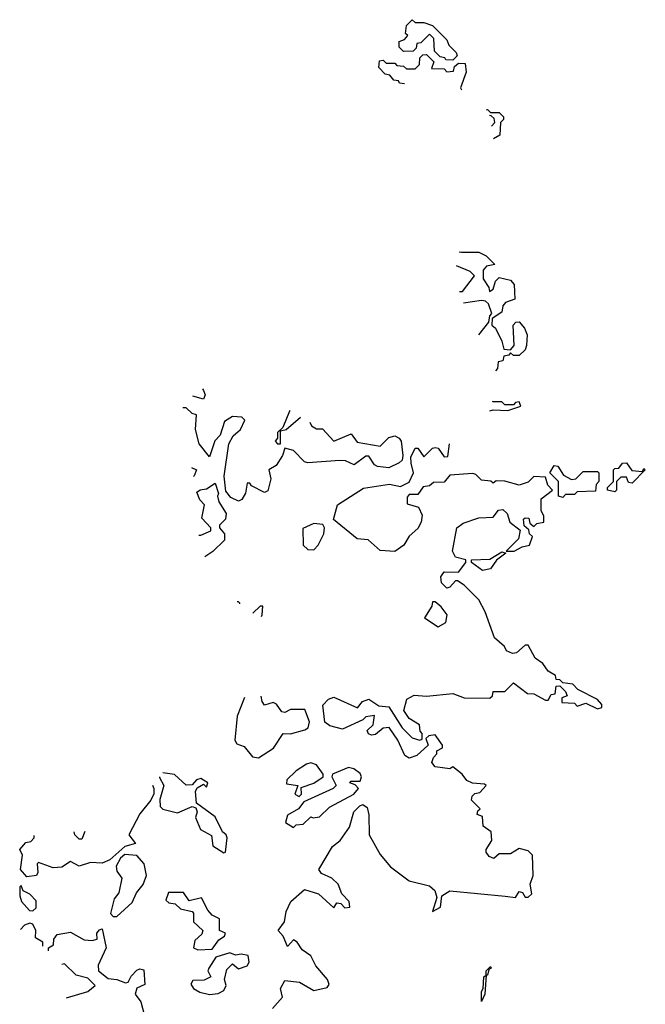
# Model space of a CAD drawing. Extents: x 1980017 to 2252640, y 74400 to 266395.
# Tile 91 of 256: x 1989700 to 1991860, y 213670 to 217070. Entities that reach past the tile are written whole.
import ezdxf

# ---------------------------------------------------------------- set-up
doc = ezdxf.new("R2010")
doc.units = 0

msp = doc.modelspace()

# ---------------------------------------------------------------- linework, layer by layer
at = {"layer": '0CON20XD'}
for points in [[(1991195, 216930), (1991171.7, 216931.7), (1991168.3, 216938.3), (1991151.7, 216941.7), (1991131.7, 216961.7), (1991130, 217005), (1991115, 217020), (1991085, 216990), (1991071.7, 216988.3), (1991068.3, 216971.7), (1991058.3, 216961.7), (1991025, 216960), (1991010, 216975), (1991010, 216995), (1991028.3, 217001.7), (1991040, 217015), (1991032.5, 217022.5), (1991035, 217050), (1991055, 217070), (1991065, 217060), (1991095, 217060), (1991125, 217050), (1991175, 217000), (1991181.7, 216981.7), (1991207, 216957), (1991210, 216945), (1991195, 216930)], [(1991028.4, 216848.8), (1991011.6, 216851.1), (1991008.3, 216858.3), (1990991.7, 216861.7), (1990978.3, 216878.3), (1990961.7, 216881.7), (1990940, 216905), (1990941.7, 216928.3), (1990955, 216930), (1990965, 216920), (1990995, 216920), (1991001.7, 216911.7), (1991025, 216910), (1991035, 216900), (1991065, 216900), (1991080, 216915), (1991081.7, 216938.3), (1991091.7, 216948.3), (1991105, 216950), (1991130, 216925), (1991121.7, 216901.7), (1991165, 216900), (1991175, 216890), (1991198.3, 216891.7), (1991201.7, 216908.3), (1991215, 216920), (1991238.3, 216918.3), (1991241.7, 216888.3), (1991222.5, 216835), (1991225.5, 216827.4)], [(1991311.4, 216758.8), (1991315, 216760), (1991325, 216750), (1991355, 216750), (1991370, 216735), (1991370, 216725), (1991360, 216715), (1991358.3, 216671.7), (1991336, 216659)], [(1991328.4, 216702.5), (1991340, 216715), (1991338.3, 216728.3), (1991328.3, 216738.3), (1991322.3, 216738.6)], [(1991217.7, 216268.7), (1991225, 216267.5), (1991285, 216267.5), (1991310, 216255), (1991340, 216225), (1991311.7, 216218.3), (1991300, 216205), (1991300, 216175), (1991320, 216145), (1991321.7, 216131.7), (1991335, 216140), (1991343, 216167), (1991355, 216180), (1991395, 216170), (1991407.5, 216155), (1991410, 216105), (1991377, 216093), (1991368.3, 216081.7), (1991365, 216060), (1991331.7, 216038.3), (1991330, 216015), (1991342.5, 216005), (1991365, 215960), (1991371.7, 215931.7), (1991395, 215930), (1991407.5, 215945), (1991403.3, 216015), (1991412.5, 216025), (1991425, 216026.2), (1991442.5, 216005), (1991451.7, 215981.7), (1991450, 215945), (1991445, 215930), (1991425, 215910), (1991405, 215910), (1991395, 215920), (1991388.3, 215911.7), (1991371.7, 215908.3), (1991368.3, 215891.7), (1991351.7, 215888.3), (1991350, 215865), (1991342.5, 215857.5)], [(1991218.5, 216131.8), (1991228.3, 216131.7), (1991270, 216185), (1991255, 216200), (1991208, 216220)], [(1991284.9, 215981.7), (1991320, 216025), (1991323, 216047), (1991330, 216055), (1991318.3, 216088.3), (1991308.3, 216098.3), (1991295, 216100), (1991232.1, 216091)], [(1990331.3, 215795.6), (1990335, 215790), (1990340, 215775), (1990335, 215760), (1990297.5, 215769.4)], [(1991322.7, 215719), (1991335, 215722.5), (1991385, 215720), (1991430, 215735), (1991425, 215750), (1991411.7, 215748.3), (1991405, 215740), (1991375, 215740), (1991365, 215750), (1991335, 215750), (1991332.9, 215751.4)], [(1990702, 215680.7), (1990707, 215667), (1990725, 215657.5), (1990745, 215657.5), (1990785, 215614), (1990845, 215640), (1990865, 215611.2), (1990945, 215597.5), (1990975, 215626.7), (1990995.1, 215633), (1991010, 215625), (1991017.5, 215615), (1991023.3, 215565), (1991020.7, 215549.3), (1991010.7, 215539.3), (1990975, 215522.5), (1990935, 215527.5), (1990925, 215532.5), (1990905, 215563.3), (1990895, 215562.5), (1990855, 215533.3), (1990825, 215546.2), (1990805, 215547.5), (1990695, 215540), (1990683.6, 215543.6), (1990645, 215582.5), (1990615, 215590), (1990607.5, 215565), (1990585, 215530), (1990560, 215515), (1990567.5, 215485), (1990556.4, 215443.6), (1990545, 215437.5), (1990500, 215460), (1990495, 215470), (1990485, 215470), (1990480, 215435), (1990466.4, 215413.6), (1990455, 215407.5), (1990429.5, 215419.5), (1990411.7, 215441.7), (1990405.9, 215494.1), (1990422.5, 215605), (1990436.7, 215633.3), (1990462.5, 215655), (1990477.5, 215687.5), (1990467, 215697), (1990435, 215700), (1990407, 215683), (1990392.5, 215635), (1990373.9, 215616.1), (1990355, 215560), (1990320, 215605), (1990307.5, 215655), (1990310, 215705), (1990295, 215710), (1990275, 215730), (1990263.7, 215730)], [(1990633.4, 215719.9), (1990631.7, 215718.3), (1990608.3, 215661.7), (1990590, 215645), (1990590, 215625), (1990582.5, 215615), (1990590, 215605), (1990600, 215605), (1990600, 215650), (1990620, 215655), (1990669.6, 215696.9)], [(1990572.5, 213655), (1990607.5, 213695), (1990600, 213725), (1990615, 213752.5), (1990666.4, 213746.4), (1990715, 213717.5), (1990761.7, 213728.3), (1990768.3, 213738.3), (1990762.5, 213755), (1990722.7, 213802.7), (1990705, 213837.5), (1990675, 213857.5), (1990657.5, 213885), (1990645, 213892.5), (1990625, 213870), (1990610, 213905), (1990592.5, 213925), (1990614, 213955), (1990619.5, 213990.5), (1990636.7, 214025), (1990683.6, 214066.4), (1990731.2, 214051.2), (1990785, 214002.5), (1990795, 214020), (1990808.3, 214018.3), (1990823, 214003), (1990840, 214005), (1990837.5, 214025), (1990811.7, 214051.7), (1990800, 214085), (1990777.5, 214105), (1990741.7, 214121.7), (1990733.3, 214135), (1990780, 214215), (1990806.2, 214235), (1990838.8, 214281.2), (1990853.8, 214335), (1990874.3, 214355.7), (1990885, 214360), (1990900, 214350), (1990905.9, 214324.1), (1990906.2, 214255), (1990945, 214186.7), (1990980, 214145), (1991045, 214096), (1991115, 214078.8), (1991132.9, 214062.9), (1991140.7, 214039.3), (1991125, 213990), (1991152.5, 214005), (1991157.5, 214045), (1991185, 214061.2), (1991376.4, 214043.6), (1991411.7, 214038.3), (1991425, 214060), (1991436.4, 214056.4), (1991445, 214040), (1991455, 214040), (1991468.3, 214051.7), (1991462.5, 214085), (1991472.5, 214115), (1991470, 214185), (1991455, 214200), (1991425, 214207.5), (1991395, 214190), (1991355, 214190), (1991337, 214173), (1991320.7, 214180.7), (1991310, 214195), (1991310, 214205), (1991330, 214235), (1991327.5, 214265), (1991300, 214285), (1991298.3, 214318.3), (1991280, 214325), (1991281.7, 214338.3), (1991290, 214345), (1991260, 214375), (1991261.7, 214388.3), (1991271.7, 214398.3), (1991288.3, 214401.7), (1991310, 214425), (1991305, 214430), (1991263, 214433), (1991243.3, 214443.3), (1991227.5, 214465), (1991195, 214490), (1991185, 214482.5), (1991135, 214490), (1991122.5, 214505), (1991128.3, 214521.7), (1991140, 214535), (1991140, 214545), (1991160, 214555), (1991160, 214565), (1991135, 214600), (1991113, 214597), (1991101.7, 214588.3), (1991110, 214565), (1991070.7, 214529.3), (1991045, 214520), (1991029.3, 214529.3), (1991005, 214582.5), (1990976.1, 214626.1), (1990955, 214623.3), (1990928.8, 214601.2), (1990915, 214598.8), (1990904.3, 214604.3), (1990900, 214615), (1990920, 214635), (1990925, 214667.5), (1990895, 214662.5), (1990885, 214652.5), (1990815, 214620), (1990771.2, 214631.2), (1990753.9, 214643.9), (1990747, 214703), (1990766.4, 214723.6), (1990785, 214730), (1990866.7, 214693.3), (1990883.9, 214716.1), (1990905, 214723.8), (1990940.5, 214700.5), (1990975, 214696.7), (1991020, 214625), (1991055, 214590), (1991081.7, 214581.7), (1991090, 214585), (1991090, 214605), (1991083, 214613), (1991080, 214635), (1991045, 214656.7), (1991026, 214685), (1991036.8, 214723.2), (1991062.3, 214737.7), (1991105, 214733.8), (1991195, 214743.3), (1991235, 214728), (1991323, 214727), (1991332.5, 214735), (1991335, 214750), (1991375, 214750), (1991405, 214780), (1991453, 214743), (1991475, 214742.5), (1991515, 214720), (1991525, 214720), (1991535, 214740), (1991548.3, 214741.7), (1991551.7, 214768.3), (1991565, 214770), (1991585, 214750), (1991590, 214735), (1991571.7, 214728.3), (1991571.7, 214711.7), (1991615, 214710), (1991625, 214700), (1991655, 214710), (1991695, 214690), (1991710, 214695), (1991710, 214705), (1991695, 214722.5), (1991627.5, 214757.5), (1991610, 214775), (1991575, 214780), (1991565, 214790), (1991551.7, 214791.7), (1991550, 214805), (1991525, 214820), (1991506.4, 214846.4), (1991480, 214865), (1991455, 214910), (1991445, 214910), (1991415, 214883.3), (1991401.7, 214881.7), (1991380.7, 214890.7), (1991373.3, 214905), (1991338.8, 214935), (1991307.1, 215025), (1991285, 215066.2), (1991235, 215117.5), (1991211.7, 215131.7), (1991205, 215132.5), (1991185, 215110), (1991175, 215107.5), (1991156.7, 215125), (1991154.1, 215145.9), (1991165, 215163.8), (1991215, 215162.5), (1991240, 215195), (1991240, 215205), (1991204.1, 215214.1), (1991194.2, 215235), (1991208.8, 215315), (1991231.2, 215331.2), (1991285, 215350), (1991335, 215352.5), (1991353.6, 215376.4), (1991368.3, 215378.3), (1991382.5, 215365), (1991392.5, 215335), (1991427.5, 215307.5), (1991422.5, 215277.5), (1991380, 215235), (1991407.5, 215235), (1991435, 215250), (1991460, 215255), (1991470, 215285), (1991460, 215295), (1991458.3, 215308.3), (1991441.7, 215321.7), (1991440, 215345), (1991445, 215350), (1991458.3, 215348.3), (1991461.7, 215331.7), (1991475, 215320), (1991485, 215330), (1991510, 215335), (1991510, 215355), (1991500, 215375), (1991500, 215415), (1991540, 215445), (1991523, 215463), (1991515, 215490), (1991475, 215492.5), (1991455, 215472.5), (1991425, 215462.5), (1991375, 215476.7), (1991345, 215477.5), (1991335, 215470), (1991327, 215477), (1991295, 215480), (1991275, 215500), (1991265, 215502.5), (1991185, 215497.5), (1991165, 215472.5), (1991128.3, 215471.7), (1991115, 215460), (1991093.6, 215456.4), (1991075, 215430), (1991045, 215430), (1991038.3, 215421.7), (1991038.3, 215398.3), (1991076.4, 215386.4), (1991089.3, 215359.3), (1991086.2, 215335), (1991075, 215312.5), (1991045, 215286.7), (1991026.7, 215255), (1990995, 215233.8), (1990945, 215237.5), (1990903.3, 215273.3), (1990865, 215277.5), (1990783.6, 215343.6), (1990796.7, 215395), (1990887.6, 215452.4), (1990976.4, 215466.4), (1991015, 215457.5), (1991045, 215472.5), (1991060, 215505), (1991051.7, 215538.3), (1991050.7, 215559.3), (1991065, 215590), (1991075, 215590), (1991095, 215560), (1991125, 215590), (1991135, 215592.5), (1991145, 215590), (1991165, 215560), (1991178.3, 215561.7), (1991183.8, 215605.4)], [(1991755, 215440), (1991730, 215445), (1991730, 215455), (1991750, 215475), (1991750, 215515), (1991755, 215520), (1991768.3, 215521.7), (1991781.7, 215538.3), (1991795, 215540), (1991813, 215513), (1991850, 215510), (1991855, 215520), (1991860, 215515), (1991815, 215470), (1991801.7, 215471.7), (1991795, 215490), (1991775, 215490), (1991760, 215475), (1991760, 215445), (1991755, 215440)], [(1990293, 215523.5), (1990310, 215515), (1990302.5, 215495), (1990300.1, 215492.8)], [(1991575, 215420), (1991560, 215425), (1991560, 215475), (1991530, 215505), (1991545, 215530), (1991558.3, 215528.3), (1991577, 215497), (1991605, 215482.5), (1991620, 215485), (1991645, 215510), (1991695, 215510), (1991700, 215505), (1991700, 215475), (1991690, 215465), (1991688.3, 215441.7), (1991625, 215440), (1991615, 215430), (1991585, 215430), (1991575, 215420)], [(1990318.9, 215290), (1990325, 215290), (1990360, 215305), (1990360, 215315), (1990328.3, 215348.3), (1990337.5, 215395), (1990321.7, 215411.7), (1990311.7, 215438.3), (1990323, 215447), (1990345, 215450), (1990375, 215470), (1990386.7, 215433.3), (1990382.5, 215425), (1990387.5, 215405), (1990412.5, 215365), (1990410, 215345), (1990390, 215325), (1990390, 215315), (1990407.5, 215295), (1990407, 215273), (1990366.4, 215233.6), (1990339.6, 215215.2)], [(1990715, 215238.8), (1990730, 215255), (1990750, 215295), (1990752.5, 215315), (1990747, 215327), (1990715, 215330), (1990677.5, 215312.5), (1990678.8, 215255), (1990695, 215240), (1990715, 215238.8)], [(1991298.3, 215168.3), (1991260, 215195), (1991260, 215205), (1991323, 215207), (1991365, 215232.5), (1991378.3, 215228.3), (1991346.7, 215203.3), (1991325, 215173.3), (1991298.3, 215168.3)], [(1990459.7, 215052.7), (1990460, 215055), (1990455, 215060), (1990451.1, 215059.5)], [(1991145, 214973.3), (1991171.2, 214988.8), (1991176.2, 215015), (1991155, 215042.5), (1991135, 215060), (1991125, 215060), (1991122.5, 215045), (1991097.5, 215005), (1991145, 214973.3)], [(1990534.8, 215009.1), (1990537.5, 215015), (1990540, 215045), (1990530, 215045), (1990505.1, 215020.1)], [(1990476.7, 214729.7), (1990451.2, 214665), (1990442.3, 214582.3), (1990449.3, 214569.3), (1990475, 214560), (1990504.3, 214524.3), (1990525, 214521.2), (1990575.8, 214554.2), (1990610, 214605), (1990635, 214603.8), (1990685, 214618), (1990696.2, 214625), (1990700.8, 214645), (1990685, 214687.5), (1990635, 214687.5), (1990615, 214677.5), (1990605, 214680), (1990586.4, 214706.4), (1990575, 214712.5), (1990545, 214702.5), (1990536.7, 214715), (1990534.1, 214734.4)], [(1990645, 214280), (1990655, 214290), (1990678.3, 214291.7), (1990705, 214317.5), (1990713.3, 214313.3), (1990735, 214317.5), (1990769.5, 214350.5), (1990853.9, 214396.1), (1990870, 214415), (1990858.3, 214428.3), (1990840, 214435), (1990845, 214440), (1990875, 214440), (1990880, 214455), (1990875, 214467.5), (1990853.3, 214483.3), (1990835, 214487.5), (1990780, 214465), (1990777.5, 214455), (1990792.5, 214425), (1990782.5, 214415), (1990681.2, 214368.8), (1990662.5, 214345), (1990625, 214322.5), (1990618.3, 214298.3), (1990645, 214280)], [(1990665, 214387.5), (1990672.5, 214395), (1990671.7, 214418.3), (1990715, 214433.3), (1990747.5, 214455), (1990747.5, 214465), (1990725, 214496.7), (1990705, 214503.3), (1990690.5, 214499.5), (1990654.2, 214475.8), (1990622.5, 214445), (1990621.7, 214431.7), (1990660, 214425), (1990650, 214395), (1990665, 214387.5)], [(1990182.5, 214455.2), (1990183, 214453), (1990197.5, 214425), (1990183.3, 214376.7), (1990185, 214352.5), (1990194, 214344), (1990245, 214331.2), (1990295, 214352.5), (1990308.3, 214348.3), (1990312.5, 214335), (1990307.5, 214315), (1990323.9, 214273.9), (1990362.5, 214252.5), (1990367, 214217), (1990405, 214192.5), (1990410, 214195), (1990416.7, 214245), (1990412.5, 214255), (1990400, 214265), (1990375, 214317.5), (1990310, 214365), (1990307.5, 214405), (1990312.5, 214417.5), (1990335, 214430), (1990345, 214420), (1990350, 214435), (1990325, 214450), (1990310, 214445), (1990295, 214427.5), (1990275, 214426.7), (1990235, 214463.8), (1990194, 214468.9)], [(1990158.9, 214427.2), (1990163.3, 214415), (1990163, 214397), (1990153.3, 214375), (1990115, 214327.5), (1990076.7, 214255), (1990100, 214225), (1990062.5, 214215), (1990010.7, 214169.3), (1989985, 214157.5), (1989945, 214160), (1989905, 214146.7), (1989875, 214163.3), (1989845, 214143.8), (1989815, 214141.2), (1989765, 214160), (1989760, 214155), (1989762.5, 214125), (1989757.5, 214115), (1989725, 214110), (1989702.5, 214135), (1989710, 214185), (1989700, 214205), (1989721.7, 214228.3), (1989738.3, 214231.7), (1989750, 214245), (1989750.4, 214253.3)], [(1989925.1, 214267.1), (1989915, 214240), (1989905, 214240), (1989890, 214255), (1989887.7, 214265.1)], [(1990023, 213973), (1990035, 213973.3), (1990088.8, 214021.2), (1990103.8, 214055), (1990126.1, 214083.9), (1990137.5, 214115), (1990130, 214155), (1990105, 214183.3), (1990063, 214187), (1990047.5, 214175), (1990033.6, 214146.4), (1990035, 214130), (1990052.5, 214105), (1990042.5, 214055), (1990026.1, 214033.9), (1990013.6, 213983.6), (1990023, 213973)], [(1989745, 213992.5), (1989757, 214003), (1989757, 214027), (1989735, 214050), (1989711.7, 214061.7), (1989705, 214080), (1989700, 214075), (1989700, 214045), (1989706.7, 214025), (1989733.6, 213993.6), (1989745, 213992.5)], [(1990315, 213857.5), (1990365, 213860), (1990387, 213893), (1990407.5, 213905), (1990410, 213915), (1990390, 213925), (1990390, 213965), (1990365, 213977.5), (1990350, 213995), (1990328, 214038), (1990285, 214027.5), (1990266, 214056), (1990213.9, 214056.1), (1990205, 214030), (1990215, 214020), (1990237, 214017), (1990255, 214000), (1990295, 213990), (1990300, 213985), (1990300, 213955), (1990332.5, 213925), (1990328.3, 213911.7), (1990305, 213890), (1990300, 213865), (1990315, 213857.5)], [(1989780, 213870.8), (1989780, 213885), (1989755, 213900), (1989756.2, 213925), (1989745, 213946.7), (1989735, 213950), (1989716.4, 213943.6), (1989702.8, 213928.5)], [(1989800, 213854.5), (1989800, 213865), (1989816.7, 213875), (1989817.5, 213895), (1989829.5, 213910.5), (1989875, 213918.8), (1989922.7, 213892.7), (1989950, 213890), (1989967.5, 213895), (1989966.7, 213915), (1989975, 213927.5), (1989985, 213930), (1989998.8, 213865), (1989971.2, 213805), (1989972.5, 213785), (1990005, 213758.8), (1990035, 213756), (1990065.7, 213744.3), (1990075, 213746.7), (1990085, 213767.5), (1990105, 213787.5), (1990115, 213792.5), (1990128.8, 213788.8), (1990131.7, 213738.3), (1990104.1, 213725.9), (1990099.2, 213705), (1990118.8, 213678.8), (1990129.2, 213635)], [(1990355, 213704.3), (1990385, 213706.7), (1990405, 213717.5), (1990413.3, 213735), (1990407.5, 213755), (1990415, 213790), (1990435, 213810), (1990455, 213792.5), (1990485, 213802.5), (1990492.5, 213815), (1990488.3, 213838.3), (1990465, 213843.3), (1990445, 213840), (1990425, 213847.5), (1990377, 213833), (1990352.5, 213795), (1990350, 213785), (1990360, 213765), (1990336.4, 213753.6), (1990297.5, 213752.5), (1990290.7, 213739.3), (1990300, 213725), (1990322.1, 213712.1), (1990355, 213704.3)], [(1989861.9, 213692.6), (1989935.8, 213714.2), (1989960, 213735), (1989935, 213760), (1989895, 213770), (1989855, 213810), (1989845.4, 213807.9)], [(1991295, 213680), (1991293.9, 213713.9), (1991300, 213725), (1991302.5, 213765), (1991310, 213770), (1991310, 213785), (1991325, 213800), (1991327.5, 213795), (1991320, 213790), (1991315, 213770), (1991310, 213770), (1991305.8, 213705), (1991295, 213680)]]:
    msp.add_lwpolyline(points, dxfattribs=at)

doc.saveas('drawing.dxf')
